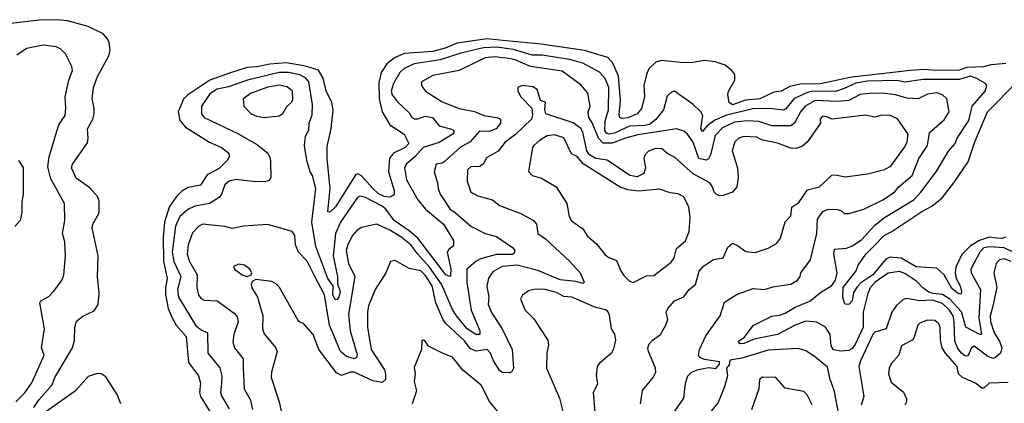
# Model space of a CAD drawing. Extents: x 1246169 to 1426871, y 660025 to 763458.
# Tile 239 of 256: x 1307460 to 1312715, y 750338 to 752387. Entities that reach past the tile are written whole.
import ezdxf

# ---------------------------------------------------------------- set-up
doc = ezdxf.new("R2010")
doc.units = 0

msp = doc.modelspace()

# ---------------------------------------------------------------- linework, layer by layer
at = {"layer": '0CON20XD'}
for points in [[(1307536.2, 750315), (1307565, 750358.5), (1307633.4, 750436.6), (1307648.5, 750475), (1307742, 750635), (1307753.5, 750675), (1307753.8, 750745), (1307762.5, 750777.5), (1307797.2, 750802.8), (1307858.3, 750831.7), (1307878.8, 750865), (1307884.7, 750925.3), (1307875.2, 751015), (1307879.2, 751125), (1307846.4, 751275), (1307850.4, 751295), (1307884.7, 751355), (1307885, 751420), (1307875, 751442.7), (1307835, 751488.8), (1307761.4, 751541.4), (1307737.5, 751595), (1307741.8, 751615), (1307821.5, 751728.5), (1307826.2, 751755), (1307822.2, 751805), (1307849.7, 751855), (1307858.1, 751885), (1307858.2, 751915), (1307847.5, 751965), (1307853.9, 752025), (1307876.2, 752083.8), (1307936.6, 752195), (1307942.2, 752225), (1307937.6, 752265), (1307928.9, 752285), (1307905, 752311.1), (1307825, 752350.9), (1307715, 752381.1), (1307662.7, 752387.3), (1307564.7, 752384.7), (1307415, 752366.9)], [(1307438.8, 750345), (1307485, 750391.8), (1307525, 750447.5), (1307590.6, 750595), (1307576.9, 750635), (1307592.7, 750735), (1307567.8, 750875), (1307572.9, 750885), (1307615, 750908.9), (1307641.5, 750935), (1307685, 750994.4), (1307695.9, 751025), (1307705.3, 751125), (1307700.9, 751200.9), (1307689.4, 751245), (1307701.4, 751315), (1307699.2, 751405), (1307627.1, 751537.1), (1307611.1, 751601.1), (1307616.9, 751655), (1307657.7, 751792.3), (1307670.7, 751829.3), (1307702.5, 751875), (1307707.1, 751915), (1307702.2, 751975), (1307721.6, 752065), (1307741.2, 752115), (1307737.7, 752137.7), (1307704.4, 752205), (1307679.3, 752229.3), (1307655, 752241.5), (1307585, 752250.4), (1307496.5, 752233.5), (1307445, 752198.5)], [(1311172, 752162), (1311115, 752169.8), (1311055, 752157.8), (1311005, 752156.5), (1310885, 752168.7), (1310855, 752160.9), (1310818.4, 752125), (1310805.2, 752095), (1310791.6, 752035), (1310795.5, 751975), (1310778.1, 751911.9), (1310755.2, 751884.8), (1310705, 751863.8), (1310675, 751860.2), (1310663.9, 751863.9), (1310659.4, 751879.4), (1310667.2, 751955), (1310655.5, 752085.5), (1310626.7, 752155), (1310599.8, 752185), (1310475, 752222.2), (1310244.2, 752255.8), (1310056.6, 752273.4), (1309955, 752285.1), (1309795, 752262), (1309730.7, 752235), (1309665, 752216.7), (1309513.6, 752206.4), (1309465, 752185.2), (1309419, 752151), (1309388.7, 752105), (1309377.8, 752052.2), (1309378.7, 751965), (1309394, 751895), (1309435.3, 751825), (1309512.1, 751775), (1309536.5, 751725), (1309516.8, 751705), (1309455.5, 751674.5), (1309434.4, 751645), (1309429, 751575), (1309458.4, 751475), (1309458.1, 751451.9), (1309435, 751438.9), (1309405, 751443), (1309375, 751456.2), (1309344.8, 751485), (1309285, 751552.8), (1309265, 751563.1), (1309255, 751559.6), (1309145, 751386.9), (1309115, 751358.9), (1309105, 751361.2), (1309118, 751485), (1309100.7, 751645), (1309101, 751709), (1309122.7, 751805), (1309132.9, 751905), (1309125.9, 751945), (1309096.5, 752006.5), (1309079.3, 752075), (1309055, 752117), (1308985, 752138.9), (1308885, 752156.2), (1308795, 752150), (1308725.5, 752134.5), (1308675, 752131.6), (1308585, 752102.9), (1308475, 752064.4), (1308358, 751985), (1308335, 751962.1), (1308306.2, 751895), (1308315, 751849.1), (1308345, 751813.8), (1308472.4, 751732.4), (1308537.5, 751705), (1308575.6, 751675), (1308578.9, 751655), (1308566.9, 751635), (1308525, 751592.7), (1308461.5, 751558.5), (1308425, 751502.5), (1308359.2, 751490.8), (1308325, 751471.8), (1308296.6, 751443.4), (1308258.7, 751385), (1308233.6, 751305), (1308226.4, 751225), (1308228, 751098), (1308247.4, 751005), (1308237.9, 750955), (1308238.3, 750918.3), (1308253.4, 750845), (1308274.3, 750795), (1308295.2, 750755), (1308348.6, 750695), (1308361.2, 750555), (1308415, 750484.3), (1308425.9, 750445), (1308420.4, 750395), (1308424.6, 750375), (1308480.7, 750285)], [(1312075, 751330.6), (1312232.3, 751425), (1312270, 751465), (1312352.3, 751575), (1312417.3, 751685), (1312452.7, 751725), (1312463.6, 751755), (1312525, 751847.8), (1312543.9, 751925), (1312612.9, 752005), (1312621.5, 752035), (1312615, 752046.7), (1312565, 752075.3), (1312535, 752084.7), (1312475, 752067.8), (1312282.1, 752067.9), (1312185, 752052.6), (1312141.6, 752061.6), (1311985, 752058.2), (1311922.1, 752047.9), (1311861.2, 752018.8), (1311815, 752004), (1311695, 752005.6), (1311669.8, 752000.2), (1311594.1, 751965.9), (1311549.3, 751910.7), (1311535, 751903), (1311463.3, 751913.3), (1311375, 751911.2), (1311232.5, 751877.5), (1311170.4, 751849.6), (1311130, 751820), (1311105, 751790), (1311095.5, 751805), (1311105.4, 751875), (1311095, 751894.4), (1311055, 751934.6), (1310955, 752006), (1310939.4, 752000.6), (1310915, 751978.5), (1310896.2, 751905), (1310856.1, 751853.9), (1310821.9, 751828.1), (1310795, 751821.1), (1310715, 751818.9), (1310635, 751781.3), (1310605, 751775.2), (1310591.3, 751781.3), (1310583, 751795), (1310584.6, 751845), (1310601.9, 751905), (1310604.8, 752025), (1310585, 752072.5), (1310555, 752107.2), (1310465.3, 752155.3), (1310395, 752174.1), (1310248.3, 752198.3), (1310195, 752197.8), (1310095, 752228.6), (1310005, 752240.3), (1309935, 752236.2), (1309815, 752207.8), (1309705, 752173.5), (1309565, 752151.3), (1309512.7, 752127.3), (1309488.9, 752105), (1309455, 752046.2), (1309442.3, 752005), (1309448.2, 751985), (1309475, 751950), (1309538.8, 751888.8), (1309553.5, 751865), (1309565, 751858.2), (1309585, 751858.2), (1309625, 751871.2), (1309662.5, 751865), (1309699.6, 751819.6), (1309765, 751802.5), (1309776.4, 751795), (1309778, 751785), (1309772, 751775), (1309699.7, 751730.3), (1309613.1, 751705), (1309568.1, 751651.9), (1309522.5, 751615), (1309513.9, 751595), (1309525, 751531.4), (1309585.3, 751425), (1309626.2, 751375), (1309721.2, 751295), (1309775, 751207.3), (1309775, 751180), (1309750, 751160), (1309741.1, 751145), (1309761.5, 751055), (1309758.9, 751021.1), (1309755, 751014.4), (1309735, 751024.7), (1309585, 751219.4), (1309539.4, 751259.4), (1309458.7, 751315), (1309415, 751374.8), (1309395, 751391.6), (1309305, 751437.6), (1309275, 751444.1), (1309262.5, 751437.5), (1309172.2, 751305), (1309146.2, 751245), (1309133.6, 751125), (1309156.4, 751015), (1309156.1, 750976.1), (1309169.8, 750935), (1309163.6, 750905), (1309155, 750892.5), (1309145, 750890), (1309131.1, 750915), (1309132.9, 750965), (1309105, 751003.9), (1309040.2, 751175), (1309020, 751305), (1309041.1, 751485), (1309022.7, 751555), (1309010, 751575), (1308992.1, 751635), (1308980.6, 751715), (1308985.4, 751764.6), (1309002.6, 751797.4), (1309005.9, 751835), (1309020.6, 751879.4), (1309023.4, 751935), (1309002.5, 752055), (1308986.2, 752076.2), (1308955, 752092.2), (1308895, 752105.4), (1308845, 752105.1), (1308676.2, 752063.8), (1308575, 752028.5), (1308515, 752015.2), (1308475, 751990.9), (1308431.1, 751925), (1308431.1, 751885), (1308445, 751863.9), (1308625, 751778.4), (1308729.4, 751719.4), (1308784.3, 751675), (1308797.1, 751647.1), (1308798.2, 751628.2), (1308800, 751545), (1308792, 751528), (1308768.2, 751521.8), (1308705, 751522.5), (1308615, 751532.8), (1308577.5, 751525), (1308555.4, 751505), (1308537.3, 751455), (1308525, 751437.8), (1308472.9, 751405), (1308395, 751391.8), (1308356.9, 751373.1), (1308314.6, 751335.4), (1308292.5, 751285), (1308274.6, 751145), (1308283, 751095), (1308319.5, 751015), (1308302.7, 750945), (1308307.6, 750905), (1308398.9, 750755), (1308425, 750733), (1308462.9, 750715), (1308464.1, 750605), (1308527.6, 750527.6), (1308538.7, 750485), (1308537.1, 750442.9), (1308531.8, 750395), (1308538.2, 750375), (1308577.7, 750307.7)], [(1310957.5, 750295), (1311004.6, 750365.4), (1311013.4, 750445), (1311026.9, 750485), (1311045.2, 750504.8), (1311081.2, 750518.8), (1311138.3, 750528.3), (1311175, 750523.5), (1311195, 750547.5), (1311195, 750560), (1311115, 750571.1), (1311091.9, 750581.9), (1311083.3, 750593.3), (1311088.5, 750625), (1311121.8, 750698.2), (1311199.4, 750805), (1311222.5, 750877.5), (1311289.1, 750920.9), (1311375, 750951.5), (1311435, 750946.2), (1311479.5, 750960.5), (1311575, 750974.6), (1311610.8, 750995), (1311626, 751015), (1311630, 751035), (1311680, 751105), (1311715.2, 751244.8), (1311718.9, 751321.1), (1311747.3, 751362.7), (1311775, 751375.4), (1311825, 751373.3), (1311846.9, 751366.9), (1311861.1, 751351.1), (1311885, 751351.2), (1311965, 751374.2), (1312067.3, 751425), (1312128.9, 751465), (1312154.6, 751495.4), (1312223.1, 751555), (1312259.8, 751645), (1312304.8, 751715), (1312315.8, 751784.3), (1312395, 751853.1), (1312420.5, 751895), (1312408.6, 751965), (1312385.5, 751985), (1312355, 751996.6), (1312305, 751988.6), (1312255, 751965.3), (1312195, 751968), (1312135, 751985.5), (1312065, 751994.2), (1311996.5, 751993.5), (1311945, 751987), (1311885, 751954.9), (1311825, 751949.9), (1311705, 751954.8), (1311652.9, 751925), (1311627.7, 751895), (1311595.6, 751835), (1311575, 751820.3), (1311475, 751820.2), (1311405, 751842.7), (1311346.9, 751846.9), (1311275, 751840.3), (1311210.8, 751809.2), (1311172.2, 751767.8), (1311147.1, 751665), (1311135.8, 751644.2), (1311123.8, 751636.2), (1311085, 751645.3), (1311055, 751732.5), (1311025, 751776.2), (1311005, 751791.8), (1310965, 751804.6), (1310758.6, 751771.4), (1310693.5, 751755), (1310622.1, 751727.9), (1310575, 751726.9), (1310548.9, 751755), (1310516.2, 751836.2), (1310497.5, 751865), (1310494.3, 751895), (1310504.2, 751925.8), (1310492.8, 751995), (1310457.1, 752037.1), (1310355, 752112.7), (1310186.5, 752136.5), (1310105, 752172.4), (1310070.4, 752179.6), (1309995, 752188.2), (1309945, 752182.8), (1309805, 752115.7), (1309665, 752088.5), (1309604.4, 752055), (1309603.8, 752033.8), (1309625.7, 752005), (1309715, 751949.2), (1309805, 751913.4), (1309887.5, 751897.5), (1309937.5, 751875), (1310015, 751863.3), (1310026, 751855), (1310025.6, 751835), (1310003.3, 751805), (1309965, 751789.5), (1309915, 751792.5), (1309864.9, 751735.1), (1309813.6, 751706.4), (1309725, 751627.5), (1309715, 751620), (1309682.5, 751615), (1309672.3, 751575), (1309690.8, 751515), (1309693.1, 751485), (1309705, 751454.3), (1309744.3, 751395.7), (1309755, 751376), (1309785, 751357.5), (1309867.3, 751285), (1309945, 751244.7), (1310005, 751228.9), (1310089.7, 751169.7), (1310102.3, 751155), (1310100, 751140), (1310087.7, 751132.3), (1310005, 751132.3), (1309920.1, 751109.9), (1309894.1, 751095.9), (1309846.4, 751053.6), (1309846.2, 750983.8), (1309869.8, 750835), (1309916.3, 750725), (1309915.5, 750705), (1309895, 750704.8), (1309847.7, 750735), (1309790.6, 750805), (1309769.3, 750839.3), (1309710.8, 750975), (1309646.7, 751065), (1309584.4, 751134.4), (1309547.6, 751185), (1309495, 751227.5), (1309435, 751263.3), (1309365.8, 751294.2), (1309285, 751276.8), (1309259.4, 751260.6), (1309235, 751233.1), (1309211.1, 751185), (1309203.3, 751155), (1309214.3, 751085), (1309248.6, 751015), (1309215.7, 750814.3), (1309224.8, 750725), (1309261.6, 750598.4), (1309258, 750582), (1309245, 750575.9), (1309205, 750587.2), (1309173, 750615), (1309114.5, 750755), (1309086.6, 750916.6), (1309036, 751016), (1308995, 751097.9), (1308947.5, 751145), (1308931.8, 751185), (1308928.6, 751235), (1308915, 751256.2), (1308785, 751293.8), (1308655, 751284.5), (1308595, 751271.1), (1308555, 751282), (1308435.4, 751294.6), (1308417.1, 751285), (1308382.2, 751247.8), (1308358.6, 751185), (1308354.7, 751135), (1308365.8, 751095), (1308407.6, 751025), (1308405.4, 750955), (1308415, 750916), (1308427.9, 750897.9), (1308445, 750888.5), (1308515, 750884.6), (1308605, 750818.8), (1308620.3, 750800.3), (1308626.8, 750773.2), (1308602.2, 750705), (1308598.4, 750665), (1308607.3, 750635), (1308652.4, 750575), (1308653.1, 750526.9), (1308658.6, 750415), (1308692.7, 750355), (1308703.2, 750305)], [(1312723.7, 752153.7), (1312645, 752146.8), (1312604.1, 752135.9), (1312515, 752131.5), (1312475, 752118), (1312355.1, 752115.1), (1312285, 752120.8), (1312215, 752116.2), (1311900.6, 752079.4), (1311735, 752044.9), (1311625, 752042.2), (1311570.5, 752029.5), (1311525, 752006.2), (1311485, 752000), (1311411.1, 751965), (1311333.1, 751956.9), (1311265, 751933.1), (1311247.1, 751945), (1311239.1, 751985), (1311243.9, 752005), (1311277, 752065), (1311276.2, 752095), (1311261.4, 752115), (1311225, 752144.8), (1311172, 752162)], [(1308765, 751865.4), (1308845, 751873.3), (1308863.9, 751886.1), (1308886, 751924), (1308912, 751948), (1308918.3, 751961.7), (1308915.4, 752005), (1308888.2, 752028.2), (1308845, 752036.8), (1308785, 752026), (1308695.6, 751995), (1308652.2, 751965), (1308655.7, 751925), (1308694.7, 751884.7), (1308725, 751872), (1308765, 751865.4)], [(1310773.3, 750335), (1310783.5, 750406.5), (1310841.9, 750475), (1310855.5, 750505), (1310853.1, 750525), (1310815.4, 750615), (1310812.9, 750635), (1310819.1, 750655), (1310835, 750673.8), (1310880, 750705), (1310909.1, 750755), (1310919.4, 750785), (1310910.8, 750825), (1310919.4, 750845), (1310955.3, 750884.7), (1311005, 750907.1), (1311033.4, 750946.6), (1311067.5, 750972.5), (1311086.9, 751043.1), (1311109, 751071), (1311163.4, 751106.6), (1311215.2, 751114.8), (1311238.9, 751171.1), (1311265, 751192.9), (1311291.7, 751181.7), (1311335, 751148.8), (1311385, 751142.9), (1311455, 751167.1), (1311498.9, 751191.1), (1311520.6, 751219.4), (1311545, 751306.7), (1311575, 751340), (1311582, 751385), (1311618.6, 751411.4), (1311665, 751477.8), (1311729.4, 751495), (1311794.1, 751555.9), (1311815, 751558.2), (1311865, 751547.1), (1311985, 751564.5), (1312075, 751587.2), (1312109.6, 751605), (1312185, 751707.3), (1312197.3, 751735), (1312202.7, 751775), (1312145, 751857.9), (1312103.1, 751876.9), (1312053.8, 751876.2), (1312025, 751866.7), (1311975, 751877.1), (1311796.1, 751856.1), (1311768.8, 751868.8), (1311745, 751872), (1311732, 751855), (1311733.8, 751835), (1311665.3, 751735), (1311637.8, 751712.2), (1311605, 751699.3), (1311575, 751700.7), (1311505, 751728.4), (1311420, 751745), (1311395, 751759.2), (1311325, 751762.5), (1311298, 751755), (1311276.7, 751735), (1311262.6, 751687.4), (1311290.8, 751595), (1311295.4, 751545), (1311287.9, 751495), (1311265, 751466.2), (1311215, 751448.6), (1311195, 751447.1), (1311178, 751455), (1311166, 751465), (1311158, 751495), (1311142.9, 751515), (1311055, 751564.2), (1310955, 751653.4), (1310920.1, 751670.1), (1310885, 751698.9), (1310847.4, 751697.4), (1310815.5, 751684.5), (1310797.3, 751662.7), (1310792.1, 751645), (1310799.3, 751595), (1310790.9, 751565), (1310755, 751548), (1310716.8, 751555), (1310595, 751637.1), (1310535, 751645.2), (1310500.5, 751665), (1310486.9, 751686.9), (1310466.5, 751786.5), (1310455, 751805.7), (1310415, 751836.5), (1310267.5, 751885), (1310262.5, 751905), (1310267, 751947), (1310240, 751955), (1310222.5, 752015), (1310198.7, 752028.7), (1310144.1, 752035.9), (1310118.8, 752025), (1310118, 752005), (1310134.2, 751975), (1310193.1, 751915), (1310197.3, 751877.3), (1310191.1, 751855), (1310106.2, 751773.8), (1310049.6, 751730.4), (1310013.1, 751685), (1309951.5, 751648.5), (1309934.3, 751615), (1309913.8, 751603.8), (1309868.3, 751601.7), (1309850.8, 751585), (1309848.8, 751525), (1309868.5, 751465), (1309905, 751445.8), (1309984, 751425), (1310021.2, 751395), (1310135, 751351.5), (1310201.9, 751315), (1310218.8, 751295), (1310225.6, 751245), (1310266.7, 751216.7), (1310395, 751096.4), (1310451.2, 751035), (1310472.9, 750985), (1310465, 750977.1), (1310428.1, 750988.1), (1310345, 750996.8), (1310225, 751047.4), (1310115, 751076.7), (1310035, 751069.5), (1309985, 751040), (1309962.9, 751007.1), (1309954.1, 750964.1), (1309964.2, 750905), (1309960.6, 750865), (1309979.6, 750819.6), (1310035.9, 750735), (1310088.2, 750625), (1310095.4, 750525), (1310085.5, 750504.5), (1310075, 750501.1), (1310036.9, 750503.1), (1310022.2, 750512.2), (1309988.3, 750565), (1309972.5, 750605), (1309955, 750624.6), (1309895, 750616.4), (1309865, 750630.6), (1309835, 750671.9), (1309734.7, 750765), (1309718.1, 750788.1), (1309681.7, 750875), (1309661.1, 750965), (1309625, 751023.1), (1309601.9, 751045), (1309538.3, 751058.3), (1309465, 751100), (1309440, 751095), (1309414, 751035), (1309357.1, 750945), (1309322, 750858), (1309315.9, 750825.9), (1309316, 750745), (1309336.7, 750625), (1309406.5, 750516.5), (1309413.3, 750495), (1309411.8, 750465), (1309395, 750449.6), (1309345, 750458), (1309245, 750504.1), (1309225, 750503.5), (1309177.3, 750487.2), (1309151.2, 750501.2), (1309056.4, 750625), (1309026.9, 750705), (1308975, 750763.8), (1308955, 750772), (1308945, 750783.8), (1308846.9, 750956.9), (1308830, 750975), (1308805, 750988.4), (1308720.5, 750999.5), (1308701.7, 750988.3), (1308695.7, 750975), (1308698.8, 750955), (1308729.6, 750905), (1308757.5, 750805), (1308755.6, 750735), (1308765, 750708.8), (1308825.3, 750635.3), (1308834.5, 750615), (1308804.7, 750505), (1308803.1, 750475), (1308845.9, 750345), (1308859.2, 750279.2)], [(1312721.2, 751225), (1312702.2, 751217.8), (1312675, 751219.5), (1312635, 751225.5), (1312581.9, 751208.1), (1312535, 751179), (1312487.9, 751132.1), (1312456.7, 751065), (1312452.2, 751035), (1312458.8, 751005), (1312480.2, 750965), (1312487.5, 750935), (1312485, 750920.8), (1312465, 750925.4), (1312435, 750950.3), (1312394.8, 751024.8), (1312355, 751060.4), (1312245, 751066.7), (1312165, 751112.7), (1312105, 751119), (1312082.8, 751107.2), (1312013.8, 751025), (1311949.3, 750980.7), (1311929.6, 750960.4), (1311910.5, 750929.5), (1311902.3, 750885), (1311885, 750866), (1311867, 750867), (1311862.5, 750872.5), (1311852.5, 750905), (1311855, 750956.5), (1311924.5, 751045), (1311935.6, 751075), (1311975.5, 751135), (1312015.6, 751174.4), (1312074, 751235), (1312115, 751255.2), (1312275, 751362.9), (1312328.3, 751391.7), (1312382.7, 751435), (1312446.5, 751515), (1312521.8, 751628.2), (1312557.3, 751735), (1312624.7, 751895), (1312785, 752056.2)], [(1310735, 750984), (1310805, 751018), (1310845, 751021.4), (1310938, 751092), (1310953.3, 751115), (1310966.1, 751165), (1311012.9, 751205), (1311032.7, 751255), (1311038.9, 751331.1), (1311032.3, 751385), (1311005, 751440.4), (1310975, 751456.5), (1310932.4, 751462.4), (1310875, 751482), (1310765, 751471), (1310705, 751478.3), (1310665, 751492.1), (1310467.5, 751617.5), (1310435, 751655.6), (1310405, 751670), (1310365, 751756), (1310315, 751772.1), (1310275, 751766.2), (1310235, 751742.5), (1310203.8, 751715), (1310197.1, 751705), (1310176.1, 751576.1), (1310194.8, 751554.8), (1310245, 751541.1), (1310323.7, 751493.7), (1310380.9, 751405), (1310392.9, 751335), (1310405, 751311.9), (1310465, 751269.4), (1310491.4, 751231.4), (1310539.1, 751189.1), (1310585, 751130.9), (1310605, 751116.2), (1310645, 751101.2), (1310668.6, 751045), (1310685, 751021.2), (1310715, 750991.2), (1310735, 750984)], [(1307454.6, 751634.6), (1307477.9, 751597.9), (1307479.3, 751455), (1307471.5, 751415), (1307470.9, 751359.1), (1307462.7, 751315), (1307435, 751282.8)], [(1312825, 751114.3), (1312715, 751168.1), (1312635.6, 751174.4), (1312605, 751168.4), (1312584.3, 751145), (1312536.7, 751055), (1312538.7, 751035), (1312565, 750987.5), (1312588.8, 750945), (1312579.6, 750795), (1312594.2, 750705.8), (1312585, 750704.7), (1312510, 750745), (1312486.5, 750826.5), (1312425, 750894.4), (1312385, 750919.9), (1312335, 750924.1), (1312312.3, 750932.3), (1312279.5, 750955), (1312247.9, 750987.9), (1312185, 751031.9), (1312155, 751042.3), (1312095, 751032.3), (1312026.5, 750985), (1312000, 750955), (1311986, 750924), (1311961.7, 750825), (1311961.1, 750745), (1311918.3, 750651.7), (1311901.6, 750628.4), (1311885, 750620.1), (1311845, 750616), (1311803.2, 750623.2), (1311791.6, 750645), (1311785.3, 750705), (1311761.6, 750745), (1311715, 750772.1), (1311654.2, 750775.8), (1311595, 750752.9), (1311505.2, 750704.8), (1311379.8, 750680.2), (1311325, 750657.1), (1311305, 750655.7), (1311295, 750668), (1311328, 750692), (1311375, 750754.2), (1311475, 750803.8), (1311515, 750808), (1311545, 750818.9), (1311598.9, 750851.1), (1311676.4, 750883.6), (1311735, 750930), (1311795, 750967.1), (1311813.5, 750995), (1311822.9, 751035), (1311804.8, 751135), (1311808.5, 751161.5), (1311873.4, 751166.6), (1311905, 751180), (1311955, 751213.7), (1312025, 751289.2), (1312075, 751330.6)], [(1312752, 751095), (1312715, 751109.8), (1312690, 751105), (1312672.3, 751085), (1312658.8, 751035), (1312676.1, 750956.1), (1312653, 750857), (1312639.3, 750805), (1312641, 750775), (1312660.7, 750715), (1312689.7, 750669.7), (1312702.6, 750635), (1312694.2, 750605.8), (1312668.2, 750581.8), (1312655, 750577.2), (1312627.7, 750587.7), (1312555, 750642.7), (1312540, 750635), (1312519.8, 750590.3), (1312505, 750592.1), (1312485, 750608.2), (1312464.9, 750634.9), (1312450.4, 750670.4), (1312448, 750775), (1312441.7, 750805), (1312423, 750835), (1312385, 750870.2), (1312332, 750888), (1312265, 750885.2), (1312195, 750898.1), (1312175, 750891.6), (1312140.4, 750859.6), (1312115.2, 750825), (1312084.4, 750735.6), (1312025, 750717.8), (1312015, 750708.9), (1311946.9, 750565), (1311938.1, 750535), (1311962.2, 750395), (1311965.7, 750374.3), (1311952, 750328)], [(1308675, 751016), (1308695, 751023.3), (1308698.8, 751035), (1308688, 751055), (1308660, 751075), (1308628.3, 751081.7), (1308601.2, 751068.8), (1308607.5, 751055), (1308646.7, 751025), (1308675, 751016)], [(1310257.1, 750947.1), (1310205, 750945.8), (1310175, 750938.1), (1310144.2, 750915), (1310133.9, 750893.9), (1310158, 750835), (1310205, 750790), (1310278.1, 750675), (1310281.7, 750648.3), (1310273.8, 750606.2), (1310272.5, 750525), (1310340.5, 750365), (1310370.6, 750245)], [(1310535, 750247.5), (1310522.2, 750395), (1310545.5, 750444.5), (1310537.9, 750485), (1310544.2, 750535), (1310557.5, 750555), (1310620.3, 750609.7), (1310631.7, 750628.3), (1310642.5, 750675), (1310636.6, 750706.6), (1310618.6, 750735), (1310608.7, 750808.7), (1310598.8, 750828.8), (1310587.3, 750837.3), (1310535, 750850), (1310406.2, 750905), (1310365, 750908.9), (1310325, 750930), (1310257.1, 750947.1)], [(1312735, 750448.8), (1312635, 750446.3), (1312605, 750418.5), (1312595, 750418.5), (1312560.8, 750445), (1312492.5, 750475), (1312470, 750495), (1312463.8, 750535), (1312400.6, 750605), (1312383.3, 750635), (1312373.9, 750675), (1312372.3, 750745), (1312365, 750762.9), (1312345, 750781.1), (1312305, 750781.5), (1312265, 750766.7), (1312253.9, 750756.1), (1312231.5, 750685), (1312223.3, 750675), (1312166.5, 750645), (1312152.2, 750595), (1312111.5, 750548.5), (1312100, 750525), (1312097.8, 750495), (1312110.9, 750450.9), (1312176.7, 750396.7), (1312192.5, 750362.5), (1312193.1, 750345), (1312185, 750327.5)], [(1310043.8, 750255), (1309967.2, 750347.2), (1309923.6, 750435), (1309825, 750515.6), (1309770.8, 750585), (1309716.2, 750605), (1309642.9, 750642.9), (1309625, 750670), (1309615, 750675.8), (1309607, 750673), (1309603.8, 750625), (1309565, 750530), (1309570.8, 750495), (1309565.8, 750455), (1309577.5, 750405), (1309554, 750335)], [(1311828.5, 750298.5), (1311807.5, 750407.5), (1311786.5, 750465), (1311771.7, 750531.7), (1311700.5, 750590.5), (1311655, 750618.8), (1311615, 750630.6), (1311455, 750621.4), (1311315, 750579.6), (1311252.5, 750567.5), (1311248.2, 750558.2)], [(1311248.2, 750558.2), (1311246.9, 750543.1), (1311233.3, 750525), (1311237.4, 750485), (1311221.7, 750425), (1311187.5, 750342.5), (1311151.2, 750295)], [(1308000, 750335), (1307981, 750385), (1307919.2, 750479.2), (1307895, 750495.3), (1307875, 750497.2), (1307825, 750480.8), (1307758.2, 750405), (1307575, 750274.8)], [(1311689.5, 750329.5), (1311662.6, 750382.6), (1311645, 750401.3), (1311545, 750417.9), (1311495, 750475.4), (1311425, 750478.2), (1311409.2, 750465), (1311405.4, 750415), (1311365, 750302.9)]]:
    msp.add_lwpolyline(points, dxfattribs=at)

doc.saveas('drawing.dxf')
